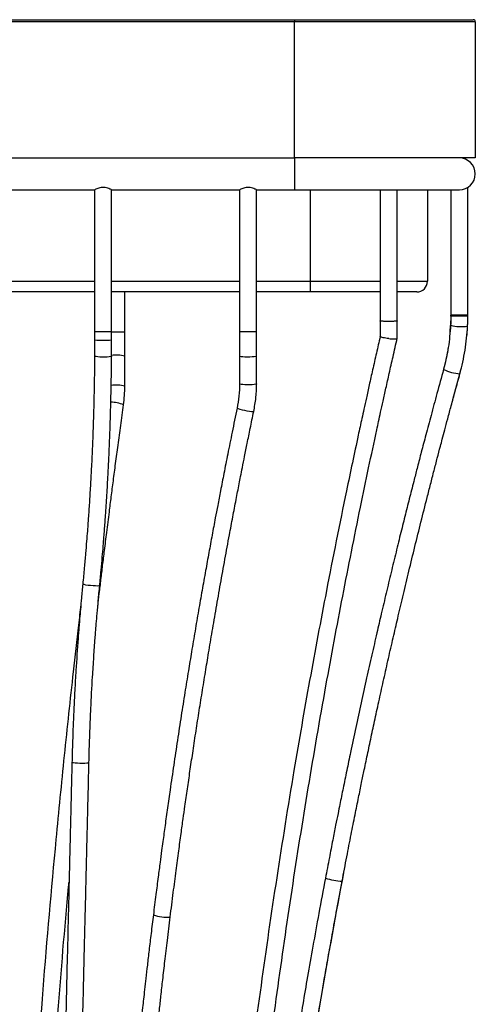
# Model space of a CAD drawing. Header units: millimetres. Extents: x 3 to 415, y 5 to 292.
# Tile 4 of 17: x 211 to 233, y 94 to 141. Entities that reach past the tile are written whole.
import ezdxf

# ---------------------------------------------------------------- set-up
doc = ezdxf.new("R2010")
doc.units = ezdxf.units.MM

msp = doc.modelspace()

# ---------------------------------------------------------------- linework, layer by layer
at = {"color": 7, "linetype": 'Continuous', "lineweight": 25}
for p, q in [((166.4155, 140.719), (224.4155, 140.719)), ((224.4155, 140.719), (232.8155, 140.719)), ((224.4155, 140.719), (224.4155, 140.619)), ((224.4155, 140.619), (166.4155, 140.619)), ((224.4155, 134.219), (224.4155, 140.619)), ((232.9155, 140.619), (224.4155, 140.619)), ((232.9155, 140.619), (232.9155, 134.219)), ((166.4155, 134.219), (224.4155, 134.219)), ((232.9155, 134.219), (224.4155, 134.219)), ((209.1543, 132.719), (215.016, 132.719)), ((215.0111, 132.7216), (215.0111, 126.044)), ((215.8082, 132.719), (221.833, 132.719)), ((215.8111, 126.044), (215.8111, 132.7205)), ((221.8281, 132.7216), (221.8281, 126.044)), ((222.6252, 132.719), (224.4155, 132.719)), ((222.6281, 126.044), (222.6281, 132.7205)), ((224.4155, 132.719), (232.1655, 132.719)), ((228.4408, 132.719), (228.4408, 126.5569)), ((229.2408, 126.5569), (229.2408, 132.719)), ((230.6655, 132.719), (230.6655, 128.419)), ((231.7655, 132.719), (231.7655, 126.8336)), ((232.5655, 132.8318), (232.5655, 132.8345)), ((232.5655, 126.8336), (232.5655, 132.8318)), ((225.1655, 127.919), (225.1655, 128.419)), ((215.0111, 127.919), (209.0057, 127.919)), ((221.8281, 127.919), (215.8111, 127.919)), ((216.4313, 126.044), (216.4313, 127.919)), ((225.1655, 127.919), (222.6281, 127.919)), ((228.4408, 127.919), (225.1655, 127.919)), ((230.1655, 127.919), (229.2408, 127.919)), ((228.4408, 126.5569), (228.4408, 125.8197)), ((229.2408, 125.7253), (229.2408, 126.5568)), ((231.7576, 126.4449), (231.75, 126.3191)), ((232.5554, 126.3888), (232.557, 126.4125)), ((215.0111, 126.044), (215.0111, 125.6683)), ((215.8111, 125.6683), (215.8111, 126.044)), ((216.4313, 124.9018), (216.4313, 126.044)), ((221.8281, 126.044), (221.8281, 124.9018)), ((222.6281, 124.9018), (222.6281, 126.044)), ((215.0111, 125.6683), (215.0086, 124.9044)), ((215.8086, 124.8993), (215.8111, 125.6683)), ((216.4313, 123.4898), (216.4313, 124.9018)), ((221.8281, 124.9018), (221.8281, 123.5983)), ((222.6281, 123.5983), (222.6281, 124.9018)), ((231.4582, 124.4242), (231.4202, 124.2819)), ((231.863, 122.8678), (232.1914, 124.0693)), ((232.1914, 124.0693), (232.2194, 124.1729))]:
    msp.add_line(p, q, dxfattribs=at)
at = {"color": 8, "linetype": 'Continuous', "lineweight": 25}
for p, q in [((224.4155, 134.219), (224.4155, 132.719)), ((225.1655, 128.419), (225.1655, 132.719)), ((209.0216, 128.419), (215.0111, 128.419)), ((215.8111, 128.419), (221.8281, 128.419)), ((222.6281, 128.419), (225.1655, 128.419)), ((225.1655, 128.419), (228.4408, 128.419)), ((229.2408, 128.419), (230.6655, 128.419)), ((232.5655, 126.8336), (231.7655, 126.8336)), ((232.5654, 126.7813), (231.7654, 126.7854)), ((215.8111, 126.044), (215.0111, 126.044)), ((215.8111, 126.044), (216.4313, 126.044)), ((222.6281, 126.044), (221.8281, 126.044))]:
    msp.add_line(p, q, dxfattribs=at)
at = {"color": 8, "linetype": 'Continuous', "lineweight": 25, "flags": 128}
for points in [[(215.8086, 124.8993), (215.8041, 124.8925), (215.769, 124.8797), (215.7018, 124.8689), (215.6085, 124.861), (215.4975, 124.8567), (215.3786, 124.8565), (215.2624, 124.8602), (215.1592, 124.8677), (215.0781, 124.8782), (215.0264, 124.8908), (215.0086, 124.9044), (215.0086, 124.9044)], [(222.6281, 124.9018), (222.6237, 124.895), (222.5885, 124.882), (222.5213, 124.8708), (222.4281, 124.8623), (222.3171, 124.8573), (222.1982, 124.8563), (222.082, 124.8593), (221.9787, 124.8661), (221.8976, 124.8761), (221.8459, 124.8884), (221.8281, 124.9018)], [(222.6281, 123.5983), (222.6237, 123.5916), (222.5885, 123.5788), (222.5213, 123.5677), (222.4281, 123.5594), (222.3171, 123.5545), (222.1982, 123.5535), (222.082, 123.5565), (221.9787, 123.5632), (221.8976, 123.573), (221.8459, 123.585), (221.8281, 123.5983), (221.8281, 123.5983)], [(222.4949, 122.2991), (222.4906, 122.2942), (222.4562, 122.2887), (222.3904, 122.2913), (222.2991, 122.3018), (222.1904, 122.3192), (222.074, 122.3421), (221.9601, 122.3683), (221.859, 122.3956), (221.7795, 122.4215), (221.7288, 122.4438), (221.7114, 122.4604)], [(215.2504, 114.1104), (215.246, 114.1053), (215.2111, 114.0975), (215.1443, 114.0942), (215.0515, 114.0958), (214.9411, 114.1022), (214.8227, 114.1127), (214.707, 114.1264), (214.6042, 114.1422), (214.5234, 114.1586), (214.4719, 114.1741), (214.4541, 114.1874)], [(214.7451, 105.78), (214.7407, 105.7751), (214.7058, 105.7661), (214.6387, 105.7592), (214.5456, 105.755), (214.4347, 105.7539), (214.3159, 105.756), (214.1996, 105.761), (214.0963, 105.7686), (214.0151, 105.7781), (213.9633, 105.7886), (213.9454, 105.7992)]]:
    msp.add_lwpolyline(points, dxfattribs=at)
at = {"color": 7, "linetype": 'Continuous', "lineweight": 25}
for centre, radius, start, end in [((232.8155, 140.619), 0.1, 0, 90), ((232.1655, 133.469), 0.75, 270, 90), ((230.1655, 128.419), 0.5, 270, 0), ((222.1655, 126.8336), 9.6, 359.71187, 0), ((222.1655, 126.8336), 10.4, 359.71187, 0), ((222.1655, 126.8336), 9.6, 354.88501, 358.41452), ((222.1655, 126.8336), 10.4, 354.47106, 358.99377), ((222.1655, 126.8336), 10.4, 359.15071, 359.71187)]:
    msp.add_arc(centre, radius, start, end, dxfattribs=at)
at = {"color": 8, "linetype": 'Continuous', "lineweight": 25}
for centre, radius, start, end in [((232.2521, 128.3086), 2.0193, 255.7014, 278.5519), ((215.4111, 129.638), 3.9898, 264.24614, 275.75386), ((216.0262, 123.3923), 1.563, 74.9795, 98.13365), ((232.3735, 126.24), 2.1783, 244.04342, 265.20443), ((216.0229, 121.9397), 1.603, 75.24285, 98.39441), ((215.7572, 121.1123), 1.6235, 67.77603, 89.51682), ((226.8669, 103.5006), 3.2955, 252.31734, 266.26018), ((218.4149, 100.5669), 2.0382, 251.66438, 274.29865)]:
    msp.add_arc(centre, radius, start, end, dxfattribs=at)
at = {"color": 7, "linetype": 'Continuous', "lineweight": 25}
for points, knots in [([(215.8082, 132.7205), (215.8091, 132.72), (215.8155, 132.7166), (215.7896, 132.7305), (215.7327, 132.7586), (215.6375, 132.7981), (215.5132, 132.8312), (215.379, 132.838), (215.2588, 132.8194), (215.153, 132.786), (215.0668, 132.7481), (215.0152, 132.7212), (215.0158, 132.7215), (215.016, 132.7216)], [0, 0, 0, 0, 0.0162629, 0.1104721, 0.2058848, 0.3112304, 0.4247753, 0.5289447, 0.6194125, 0.7139826, 0.8224597, 0.9352875, 1, 1, 1, 1]), ([(222.6252, 132.7205), (222.6261, 132.72), (222.6325, 132.7166), (222.6066, 132.7305), (222.5498, 132.7586), (222.4545, 132.7981), (222.3302, 132.8312), (222.196, 132.838), (222.0758, 132.8194), (221.97, 132.786), (221.8838, 132.7481), (221.8322, 132.7212), (221.8328, 132.7215), (221.833, 132.7216)], [0, 0, 0, 0, 0.0162629, 0.1104721, 0.2058848, 0.3112304, 0.4247753, 0.5289447, 0.6194125, 0.7139826, 0.8224597, 0.9352875, 1, 1, 1, 1]), ([(229.2408, 126.5569), (229.2408, 126.5553), (229.2381, 126.5537), (229.2278, 126.5506), (229.2202, 126.5491), (229.2003, 126.5462), (229.1877, 126.5448), (229.1587, 126.5421), (229.1421, 126.5409), (229.1051, 126.5387), (229.0846, 126.5377), (229.0412, 126.5359), (229.0182, 126.5352), (228.9695, 126.534), (228.9444, 126.5335), (228.8933, 126.5329), (228.8669, 126.5327), (228.8144, 126.5327), (228.7884, 126.5329), (228.7372, 126.5335), (228.7117, 126.534), (228.6634, 126.5352), (228.6404, 126.5359), (228.5968, 126.5377), (228.5763, 126.5387), (228.5395, 126.5409), (228.5228, 126.5421), (228.4936, 126.5448), (228.4813, 126.5462), (228.4613, 126.5491), (228.4536, 126.5506), (228.4434, 126.5537), (228.4408, 126.5553), (228.4408, 126.5569)], [0, 0, 0, 0, 0.0625, 0.0625, 0.125, 0.125, 0.1875, 0.1875, 0.25, 0.25, 0.3125, 0.3125, 0.375, 0.375, 0.4375, 0.4375, 0.5, 0.5, 0.5625, 0.5625, 0.625, 0.625, 0.6875, 0.6875, 0.75, 0.75, 0.8125, 0.8125, 0.875, 0.875, 0.9375, 0.9375, 1, 1, 1, 1]), ([(231.7654, 126.7854), (231.7646, 126.713), (231.7631, 126.5683), (231.7566, 126.4241), (231.7534, 126.3519)], [0, 0, 0, 0, 0.4997204, 1, 1, 1, 1]), ([(232.5524, 126.3117), (232.5559, 126.3899), (232.5629, 126.5462), (232.5645, 126.703), (232.5654, 126.7813)], [0, 0, 0, 0, 0.50021965, 1, 1, 1, 1]), ([(231.7534, 126.3519), (231.7263, 126.0025), (231.6721, 125.3034), (231.5042, 124.6225), (231.4202, 124.2819)], [0, 0, 0, 0, 0.4997904, 1, 1, 1, 1]), ([(232.1914, 124.0693), (232.2824, 124.4383), (232.4643, 125.176), (232.5231, 125.9333), (232.5524, 126.3117)], [0, 0, 0, 0, 0.5002174, 1, 1, 1, 1]), ([(228.4411, 125.8218), (228.3817, 125.5625), (228.2618, 125.0394), (228.0907, 124.2817), (227.9334, 123.5788), (227.7973, 122.965), (227.6818, 122.4403), (227.5831, 121.9886), (227.4939, 121.5784), (227.3439, 120.8841), (227.1303, 119.8836), (226.6203, 117.4507), (225.9368, 114.0424), (225.1164, 109.6586), (224.3316, 105.1629), (223.563, 100.385), (222.8241, 95.3233), (222.1429, 90.1318), (221.5256, 84.8108), (221.1135, 80.702), (220.8629, 77.9309), (220.7396, 76.5014), (220.622, 75.0713), (220.5101, 73.6384), (220.402, 72.1774), (220.3133, 70.906), (220.2439, 69.8593), (220.1949, 69.0942), (220.1504, 68.377), (220.1065, 67.6462), (220.0612, 66.8617), (219.9948, 65.6662), (219.9142, 64.1026), (219.8259, 62.1847), (219.7493, 60.301), (219.7005, 58.9196), (219.6716, 58.0198), (219.6573, 57.5565), (219.6414, 57.0176), (219.6238, 56.3884), (219.6053, 55.6688), (219.5914, 55.1023), (219.5845, 54.7756), (219.5833, 54.719)], [0, 0, 0, 0, 0.0111723, 0.0225324, 0.0326106, 0.0414066, 0.0489206, 0.0551535, 0.0608107, 0.0665339, 0.0849524, 0.103727, 0.1707817, 0.2306521, 0.2905226, 0.3617965, 0.4330705, 0.5043443, 0.5805424, 0.6567404, 0.6766972, 0.6966541, 0.716611, 0.7365679, 0.7566205, 0.7777297, 0.7897323, 0.8003795, 0.8097119, 0.8197059, 0.8309163, 0.8424905, 0.8696481, 0.8962227, 0.9225657, 0.9482801, 0.9538764, 0.9601165, 0.9676117, 0.9763629, 0.9863709, 0.9976369, 1, 1, 1, 1]), ([(220.3833, 54.7094), (220.3845, 54.7661), (220.3914, 55.0945), (220.4054, 55.6639), (220.4241, 56.3868), (220.4417, 57.0178), (220.4577, 57.5567), (220.472, 58.0207), (220.4856, 58.4418), (220.5094, 59.1542), (220.5461, 60.1802), (220.6133, 61.8754), (220.7069, 63.9562), (220.8041, 65.8247), (220.8767, 67.1099), (220.9153, 67.7702), (220.9524, 68.3838), (220.9898, 68.9883), (221.0308, 69.6316), (221.0769, 70.3334), (221.1396, 71.2587), (221.2178, 72.3641), (221.3127, 73.6395), (221.5107, 76.177), (221.8431, 79.991), (222.3609, 85.0759), (222.9432, 90.0738), (223.5859, 94.9838), (224.2849, 99.8052), (225.0502, 104.6136), (225.8482, 109.2159), (226.6697, 113.613), (227.3499, 117.0234), (227.8936, 119.6303), (228.1806, 120.9711), (228.3703, 121.8436), (228.4684, 122.2926), (228.5833, 122.8146), (228.7185, 123.4238), (228.8744, 124.1202), (229.0514, 124.9038), (229.1777, 125.4549), (229.2442, 125.7451)], [0, 0, 0, 0, 0.0023671, 0.013713, 0.023777, 0.0325601, 0.0400634, 0.0462879, 0.051937, 0.0576523, 0.076046, 0.0947953, 0.1284761, 0.1630021, 0.1729045, 0.1822179, 0.190616, 0.1985694, 0.2075077, 0.2175289, 0.2279342, 0.2462302, 0.2638003, 0.2813386, 0.3525158, 0.423693, 0.4948702, 0.5628122, 0.6307541, 0.698696, 0.7666378, 0.8264268, 0.8862157, 0.9125234, 0.9382036, 0.9437921, 0.9500224, 0.9575056, 0.966243, 0.976236, 0.9874871, 1, 1, 1, 1]), ([(228.8408, 125.7279), (228.8399, 125.728), (228.794, 125.7331), (228.7026, 125.7453), (228.5826, 125.7668), (228.4938, 125.789), (228.4446, 125.8078), (228.4456, 125.8164), (228.446, 125.8197)], [0, 0, 0, 0, 0.0042708, 0.2204915, 0.4367342, 0.6523392, 0.8666437, 1, 1, 1, 1]), ([(228.8408, 125.7279), (228.8417, 125.7278), (228.8875, 125.7227), (228.9789, 125.7144), (229.099, 125.709), (229.1877, 125.7114), (229.2368, 125.7192), (229.2358, 125.7279), (229.2354, 125.7313)], [0, 0, 0, 0, 0.00427985, 0.22095727, 0.4376566, 0.65371868, 0.86847844, 1, 1, 1, 1]), ([(231.6376, 125.28), (231.6323, 125.2448), (231.6053, 125.0665), (231.5367, 124.7325), (231.4603, 124.4372), (231.4202, 124.2819)], [0, 0, 0, 0, 0.1045973, 0.5291757, 1, 1, 1, 1]), ([(215.0086, 124.9044), (215.0067, 124.6634), (215.003, 124.2157), (214.9934, 123.5957), (214.9832, 123.0791), (214.9731, 122.6574), (214.9634, 122.2966), (214.9533, 121.9604), (214.9356, 121.4175), (214.9069, 120.6666), (214.8649, 119.758), (214.8188, 118.9009), (214.7715, 118.1198), (214.7307, 117.5107), (214.697, 117.039), (214.668, 116.6498), (214.6304, 116.1675), (214.5827, 115.5912), (214.5241, 114.9208), (214.4785, 114.4427), (214.4541, 114.1878)], [0, 0, 0, 0, 0.0674283, 0.1252246, 0.1733952, 0.2119443, 0.2431581, 0.2743247, 0.3059885, 0.3950107, 0.4843756, 0.5602002, 0.6348945, 0.7030316, 0.7307519, 0.7670036, 0.8120504, 0.8658954, 0.9284987, 1, 1, 1, 1]), ([(215.2504, 114.1104), (215.2735, 114.3523), (215.3164, 114.8017), (215.3713, 115.4243), (215.4148, 115.9435), (215.4485, 116.3673), (215.4763, 116.7299), (215.5012, 117.0679), (215.5398, 117.6138), (215.5891, 118.3691), (215.6414, 119.2835), (215.6843, 120.1465), (215.7181, 120.9333), (215.7404, 121.5471), (215.7556, 122.0226), (215.7671, 122.415), (215.7795, 122.9015), (215.7916, 123.4829), (215.8025, 124.1594), (215.8065, 124.6421), (215.8086, 124.8993)], [0, 0, 0, 0, 0.0673793, 0.1252233, 0.1733933, 0.2119417, 0.2431553, 0.274322, 0.305986, 0.3950084, 0.4843735, 0.5601982, 0.6348924, 0.7030294, 0.7307503, 0.7670026, 0.8120499, 0.8658953, 0.9285432, 1, 1, 1, 1]), ([(231.4202, 124.2819), (231.316, 123.9024), (231.1179, 123.1807), (230.8408, 122.152), (230.5965, 121.2337), (230.3841, 120.4258), (230.2027, 119.7283), (230.023, 119.0309), (229.834, 118.2902), (229.625, 117.4616), (229.4081, 116.5905), (229.1837, 115.6782), (228.9532, 114.7274), (228.723, 113.7637), (228.4997, 112.8154), (228.275, 111.8472), (228.0449, 110.8406), (227.7992, 109.7474), (227.5475, 108.6073), (227.295, 107.4414), (227.0691, 106.3781), (226.8704, 105.4262), (226.7025, 104.6109), (226.5663, 103.9399), (226.4498, 103.3602), (226.3387, 102.8021), (226.2021, 102.1089), (226.041, 101.2804), (225.9271, 100.6825), (225.8659, 100.3611)], [0, 0, 0, 0, 0.0480878, 0.0914791, 0.1301832, 0.1642074, 0.1935579, 0.2182396, 0.2521975, 0.2869568, 0.3226399, 0.3618582, 0.4017237, 0.4421422, 0.4828853, 0.5207037, 0.5635276, 0.6089832, 0.657534, 0.7060859, 0.7546378, 0.7902425, 0.8248051, 0.8562603, 0.8738221, 0.8969758, 0.9257222, 0.9600629, 1, 1, 1, 1]), ([(226.6519, 100.2122), (226.7254, 100.5977), (226.8652, 101.331), (227.0691, 102.3735), (227.2539, 103.3027), (227.4187, 104.1186), (227.5625, 104.8215), (227.7079, 105.5241), (227.8642, 106.2704), (228.0415, 107.105), (228.2302, 107.9812), (228.4306, 108.8976), (228.6422, 109.8511), (228.8597, 110.8156), (229.0765, 111.7623), (229.3005, 112.7268), (229.5369, 113.729), (229.7974, 114.8162), (230.0733, 115.9481), (230.3594, 117.1024), (230.6066, 118.0826), (230.8122, 118.8878), (230.9717, 119.5065), (231.1254, 120.0979), (231.2551, 120.5926), (231.3713, 121.0332), (231.4855, 121.4639), (231.6249, 121.9861), (231.7899, 122.5995), (231.9811, 123.3042), (232.1185, 123.8041), (232.1914, 124.0693)], [0, 0, 0, 0, 0.0480257, 0.0913598, 0.1300057, 0.1639655, 0.1932405, 0.2178316, 0.2517873, 0.2865693, 0.3222769, 0.3615204, 0.4014079, 0.4418526, 0.482589, 0.5203252, 0.5631056, 0.6086844, 0.6572409, 0.7057974, 0.7543539, 0.7810599, 0.8076004, 0.8326341, 0.8559229, 0.8702554, 0.8884558, 0.9105268, 0.9364716, 0.9662943, 1, 1, 1, 1]), ([(221.8281, 123.5983), (221.8233, 123.4074), (221.8136, 123.0255), (221.7455, 122.6494), (221.7115, 122.4613)], [0, 0, 0, 0, 0.4997877, 1, 1, 1, 1]), ([(222.4949, 122.2991), (222.5337, 122.514), (222.6115, 122.9438), (222.6226, 123.3802), (222.6281, 123.5983)], [0, 0, 0, 0, 0.5002287, 1, 1, 1, 1]), ([(216.3712, 122.6152), (216.3887, 122.7605), (216.4238, 123.0511), (216.4288, 123.3436), (216.4313, 123.4898)], [0, 0, 0, 0, 0.5001592, 1, 1, 1, 1]), ([(215.1603, 113.1376), (215.1838, 113.3403), (215.2327, 113.7631), (215.3099, 114.4033), (215.3917, 115.0788), (215.482, 115.8146), (215.5865, 116.6554), (215.6922, 117.4926), (215.7958, 118.3021), (215.8939, 119.0594), (216.0004, 119.8713), (216.1157, 120.7376), (216.2398, 121.6584), (216.3266, 122.2902), (216.3712, 122.6152)], [0, 0, 0, 0, 0.0640054, 0.1335346, 0.2023672, 0.2775567, 0.3662063, 0.4683214, 0.5424806, 0.6224177, 0.7081353, 0.7996361, 0.8969232, 1, 1, 1, 1]), ([(221.7115, 122.4613), (221.6334, 122.0827), (221.4849, 121.3624), (221.2784, 120.3362), (221.097, 119.4202), (220.94, 118.6144), (220.8063, 117.9188), (220.6742, 117.2234), (220.5357, 116.4848), (220.3831, 115.6586), (220.2254, 114.7901), (220.063, 113.8806), (219.897, 112.933), (219.732, 111.9726), (219.5729, 111.0279), (219.4136, 110.0634), (219.2514, 109.0608), (219.0793, 107.9721), (218.9043, 106.8369), (218.7301, 105.6763), (218.5755, 104.618), (218.4404, 103.6707), (218.3271, 102.8595), (218.2357, 102.192), (218.1579, 101.6153), (218.084, 101.0601), (217.9936, 100.3706), (217.8876, 99.5466), (217.8135, 98.9522), (217.7737, 98.6326)], [0, 0, 0, 0, 0.048079, 0.0914639, 0.1301628, 0.1641821, 0.1935271, 0.218202, 0.2521609, 0.2869234, 0.3226097, 0.3618312, 0.4016996, 0.4421214, 0.4828654, 0.5206798, 0.5635019, 0.6089655, 0.6575177, 0.706071, 0.7546242, 0.7902298, 0.824792, 0.8562472, 0.8738132, 0.8969704, 0.9257196, 0.9600622, 1, 1, 1, 1]), ([(218.5676, 98.5344), (218.6155, 98.9177), (218.7065, 99.6468), (218.841, 100.6836), (218.9638, 101.6077), (219.0741, 102.4194), (219.171, 103.1189), (219.2694, 103.818), (219.3757, 104.5607), (219.497, 105.3913), (219.6269, 106.2635), (219.7657, 107.1758), (219.9132, 108.1251), (220.0657, 109.0857), (220.2186, 110.0286), (220.3775, 110.9895), (220.546, 111.988), (220.7329, 113.0713), (220.9319, 114.1994), (221.1396, 115.3501), (221.333, 116.3976), (221.5091, 117.3337), (221.662, 118.1342), (221.7846, 118.7666), (221.8832, 119.2701), (221.9679, 119.6997), (222.0714, 120.2205), (222.1944, 120.8325), (222.3372, 121.5356), (222.4402, 122.0344), (222.4949, 122.2991)], [0, 0, 0, 0, 0.048024, 0.0913588, 0.1300068, 0.1639697, 0.1932488, 0.2178444, 0.2518016, 0.2865842, 0.3222922, 0.3615359, 0.4014238, 0.4418685, 0.4826066, 0.5203491, 0.5631332, 0.6087046, 0.6572619, 0.7058193, 0.7543766, 0.7899853, 0.8245171, 0.8559534, 0.8702784, 0.8884729, 0.9105391, 0.9364798, 0.9662987, 1, 1, 1, 1]), ([(214.4541, 114.1878), (214.4334, 113.9712), (214.3955, 113.5744), (214.3474, 113.0335), (214.3106, 112.6004), (214.2817, 112.2466), (214.257, 111.9334), (214.2035, 111.2309), (214.1406, 110.3113), (214.0766, 109.2005), (214.0414, 108.4925), (214.0182, 107.9721), (214.0019, 107.5793), (213.9831, 107.0805), (213.9629, 106.4754), (213.9515, 106.0364), (213.9454, 105.7993)], [0, 0, 0, 0, 0.0776898, 0.1423505, 0.1938758, 0.2328868, 0.2691052, 0.3060004, 0.4843974, 0.5981281, 0.7030711, 0.7373319, 0.7840011, 0.8433617, 0.9153882, 1, 1, 1, 1]), ([(214.7451, 105.78), (214.7507, 105.9964), (214.7609, 106.3927), (214.7785, 106.932), (214.7942, 107.3634), (214.8082, 107.7158), (214.8214, 108.0275), (214.853, 108.7268), (214.9015, 109.6412), (214.9717, 110.7437), (215.022, 111.4456), (215.0616, 111.9611), (215.0926, 112.3502), (215.1339, 112.8435), (215.1866, 113.4421), (215.228, 113.8759), (215.2504, 114.1104)], [0, 0, 0, 0, 0.0777789, 0.1423737, 0.19386, 0.2328484, 0.2690671, 0.3059646, 0.4843629, 0.5980896, 0.7030186, 0.7372922, 0.783967, 0.8433062, 0.9152849, 1, 1, 1, 1]), ([(214.3644, 113.2194), (214.3264, 112.899), (214.2017, 111.8482), (213.935, 109.4843), (213.5746, 106.1258), (213.0834, 101.1471), (212.5569, 95.1249), (212.074, 88.411), (211.7492, 83.0747), (211.6161, 80.0943), (211.5725, 79.119)], [0, 0, 0, 0, 0.0283418, 0.0929524, 0.2088915, 0.3248305, 0.5318623, 0.7388943, 0.914558, 1, 1, 1, 1]), ([(213.9454, 105.7993), (213.9356, 105.3944), (213.9169, 104.6238), (213.8903, 103.5258), (213.8666, 102.5442), (213.8468, 101.7288), (213.8307, 101.065), (213.818, 100.5379), (213.8066, 100.0685), (213.787, 99.258), (213.7582, 98.0674), (213.6864, 95.1044), (213.5858, 90.9478), (213.4566, 85.6111), (213.321, 80.0108), (213.1741, 73.9412), (213.0569, 69.1024), (212.981, 65.9637), (212.9467, 64.5481), (212.9138, 63.189), (212.8888, 62.1559), (212.8703, 61.3941), (212.8568, 60.837), (212.841, 60.1819), (212.8227, 59.428), (212.8022, 58.5814), (212.7795, 57.6433), (212.7546, 56.6147), (212.7308, 55.6293), (212.7152, 54.9868), (212.7087, 54.7189)], [0, 0, 0, 0, 0.0238344, 0.0453637, 0.064617, 0.0815972, 0.0933397, 0.1036749, 0.1126055, 0.1209514, 0.1513517, 0.1826384, 0.2951954, 0.3956928, 0.4961902, 0.6240958, 0.7520013, 0.7801407, 0.8082499, 0.8350512, 0.8598682, 0.8688566, 0.8797377, 0.8925481, 0.9072877, 0.9239565, 0.9422054, 0.962315, 0.9842853, 1, 1, 1, 1]), ([(213.5089, 54.7165), (213.5153, 54.9786), (213.5305, 55.6078), (213.5537, 56.5654), (213.5775, 57.5503), (213.5973, 58.3683), (213.6134, 59.034), (213.6262, 59.5625), (213.6376, 60.0332), (213.6573, 60.8459), (213.6862, 62.0398), (213.7581, 65.0101), (213.8589, 69.1747), (213.9883, 74.5175), (214.1239, 80.1202), (214.2708, 86.1873), (214.3878, 91.0196), (214.4636, 94.1523), (214.4978, 95.5649), (214.5307, 96.9207), (214.5556, 97.9512), (214.574, 98.7111), (214.5875, 99.2668), (214.6033, 99.9204), (214.6215, 100.6722), (214.6419, 101.5163), (214.6646, 102.4518), (214.6894, 103.4773), (214.7165, 104.5974), (214.7353, 105.3754), (214.7451, 105.78)], [0, 0, 0, 0, 0.0153735, 0.036918, 0.056182, 0.0731653, 0.0849094, 0.0952455, 0.1041761, 0.112525, 0.1429361, 0.1742338, 0.2868277, 0.387358, 0.4878883, 0.6158358, 0.7437833, 0.7719319, 0.8000498, 0.8268574, 0.8516803, 0.8606752, 0.8715638, 0.8843817, 0.8991291, 0.9158058, 0.9340627, 0.9541868, 0.9761758, 1, 1, 1, 1]), ([(221.5868, 54.5899), (221.5973, 54.8989), (221.6219, 55.6248), (221.6658, 56.7333), (221.7151, 57.8812), (221.764, 58.9263), (221.811, 59.8642), (221.8551, 60.6961), (221.8956, 61.4235), (221.9331, 62.0707), (221.9999, 63.1862), (222.1056, 64.8232), (222.3035, 67.5796), (222.5794, 70.9384), (222.9792, 75.1262), (223.4672, 79.5573), (224.0558, 84.2293), (224.7796, 89.3146), (225.6488, 94.7809), (226.3706, 98.6793), (226.7288, 100.6139)], [0, 0, 0, 0, 0.02000499, 0.04700255, 0.07178301, 0.09434952, 0.11470481, 0.13254652, 0.14825941, 0.16184622, 0.17449494, 0.22056965, 0.26799394, 0.35331847, 0.43864298, 0.54021977, 0.64179664, 0.74337362, 0.87265242, 1, 1, 1, 1]), ([(212.3739, 79.119), (212.3991, 79.7229), (212.523, 82.6867), (212.8254, 87.6452), (213.2801, 93.9913), (213.6041, 98.0471), (213.8027, 100.103), (213.8091, 100.169)], [0, 0, 0, 0, 0.0858573, 0.4213095, 0.7059369, 0.990564, 1, 1, 1, 1]), ([(221.505, 54.64), (221.521, 55.0734), (221.5561, 56.0288), (221.6191, 57.465), (221.6888, 58.9081), (221.7589, 60.229), (221.8276, 61.4279), (221.8935, 62.5047), (221.9551, 63.4597), (222.0307, 64.5788), (222.1264, 65.9148), (222.2501, 67.5223), (222.375, 69.0364), (222.4985, 70.4506), (222.6182, 71.7551), (222.7449, 73.0734), (222.8788, 74.4042), (223.0185, 75.7342), (223.1603, 77.0282), (223.3105, 78.3481), (223.4703, 79.6995), (223.6498, 81.1588), (223.8439, 82.675), (224.0539, 84.2513), (224.2743, 85.8419), (224.503, 87.4312), (224.7096, 88.8159), (224.8909, 89.9965), (225.0427, 90.9644), (225.1933, 91.9052), (225.3396, 92.8019), (225.4662, 93.5645), (225.5823, 94.254), (225.6977, 94.9308), (225.8372, 95.7373), (226.0018, 96.6734), (226.1928, 97.7386), (226.4111, 98.9328), (226.5689, 99.7713), (226.6519, 100.2122)], [0, 0, 0, 0, 0.0283356, 0.0624557, 0.0939175, 0.1227223, 0.1488714, 0.1723656, 0.1932057, 0.211392, 0.2456417, 0.2807151, 0.3167209, 0.3449033, 0.3734625, 0.4023072, 0.4314378, 0.4608548, 0.4896886, 0.5164986, 0.5476624, 0.5786146, 0.6125779, 0.6475618, 0.6825452, 0.7175287, 0.7525109, 0.7740593, 0.7956073, 0.8165567, 0.8363429, 0.8550086, 0.8670954, 0.8820586, 0.8998978, 0.9206122, 0.9442011, 0.970664, 1, 1, 1, 1]), ([(225.8659, 100.3611), (225.7619, 99.8074), (225.5613, 98.7401), (225.282, 97.1969), (225.0306, 95.7726), (224.8064, 94.4672), (224.6076, 93.2812), (224.4329, 92.215), (224.281, 91.2686), (224.1062, 90.1586), (223.9025, 88.8317), (223.6655, 87.233), (223.4501, 85.725), (223.2557, 84.315), (223.0817, 83.0131), (222.9115, 81.696), (222.7456, 80.3652), (222.5904, 79.0787), (222.4935, 78.2355), (222.4481, 77.8407)], [0, 0, 0, 0, 0.07420828, 0.14306317, 0.20656398, 0.26470966, 0.31749889, 0.36493016, 0.40700187, 0.44371239, 0.51289866, 0.58376315, 0.65651283, 0.7134524, 0.77115182, 0.82942702, 0.88827546, 0.94769443, 1, 1, 1, 1]), ([(217.7737, 98.6326), (217.7379, 98.3416), (217.6699, 97.788), (217.576, 96.9999), (217.4938, 96.297), (217.4231, 95.6794), (217.3632, 95.1472), (217.3125, 94.6903), (217.2419, 94.0457), (217.1488, 93.1739), (216.9328, 91.0795), (216.6557, 88.1394), (216.3492, 84.3613), (216.0762, 80.3938), (215.8404, 76.0908), (215.7016, 72.545), (215.6307, 70.0992), (215.5987, 68.7946), (215.5787, 67.8009), (215.566, 67.0723), (215.5575, 66.531), (215.5485, 65.8761), (215.5397, 65.1073), (215.5322, 64.2244), (215.5266, 63.2278), (215.5259, 62.5254), (215.5255, 62.1553)], [0, 0, 0, 0, 0.0240794, 0.0458049, 0.0651757, 0.0821914, 0.0968514, 0.1091553, 0.1199346, 0.1500936, 0.1811312, 0.2927849, 0.3924758, 0.4921688, 0.6190491, 0.7459252, 0.7831424, 0.8196616, 0.8529189, 0.8646219, 0.8794023, 0.8972976, 0.918308, 0.9424319, 0.9696651, 1, 1, 1, 1]), ([(216.3255, 62.1553), (216.3257, 62.4486), (216.3262, 63.0063), (216.3297, 63.7997), (216.3345, 64.5069), (216.3402, 65.1281), (216.3461, 65.6634), (216.3519, 66.1227), (216.3611, 66.7705), (216.3756, 67.646), (216.4185, 69.7482), (216.5046, 72.6953), (216.6643, 76.4747), (216.8804, 80.436), (217.1742, 84.7228), (217.4712, 88.2467), (217.7003, 90.6736), (217.8284, 91.9674), (217.9302, 92.952), (218.0068, 93.6735), (218.0645, 94.2091), (218.1356, 94.8569), (218.221, 95.6172), (218.3214, 96.49), (218.4377, 97.475), (218.5228, 98.1688), (218.5676, 98.5344)], [0, 0, 0, 0, 0.02409805, 0.04583227, 0.06520752, 0.08222691, 0.09689219, 0.10920415, 0.11998385, 0.15014067, 0.18117707, 0.29282986, 0.3925195, 0.49221158, 0.61909448, 0.74597408, 0.78319248, 0.8197181, 0.85298509, 0.86467712, 0.87944638, 0.89733044, 0.91832866, 0.9424403, 0.96966445, 1, 1, 1, 1])]:
    msp.add_open_spline(points, degree=3, knots=knots, dxfattribs=at)

doc.saveas('drawing.dxf')
